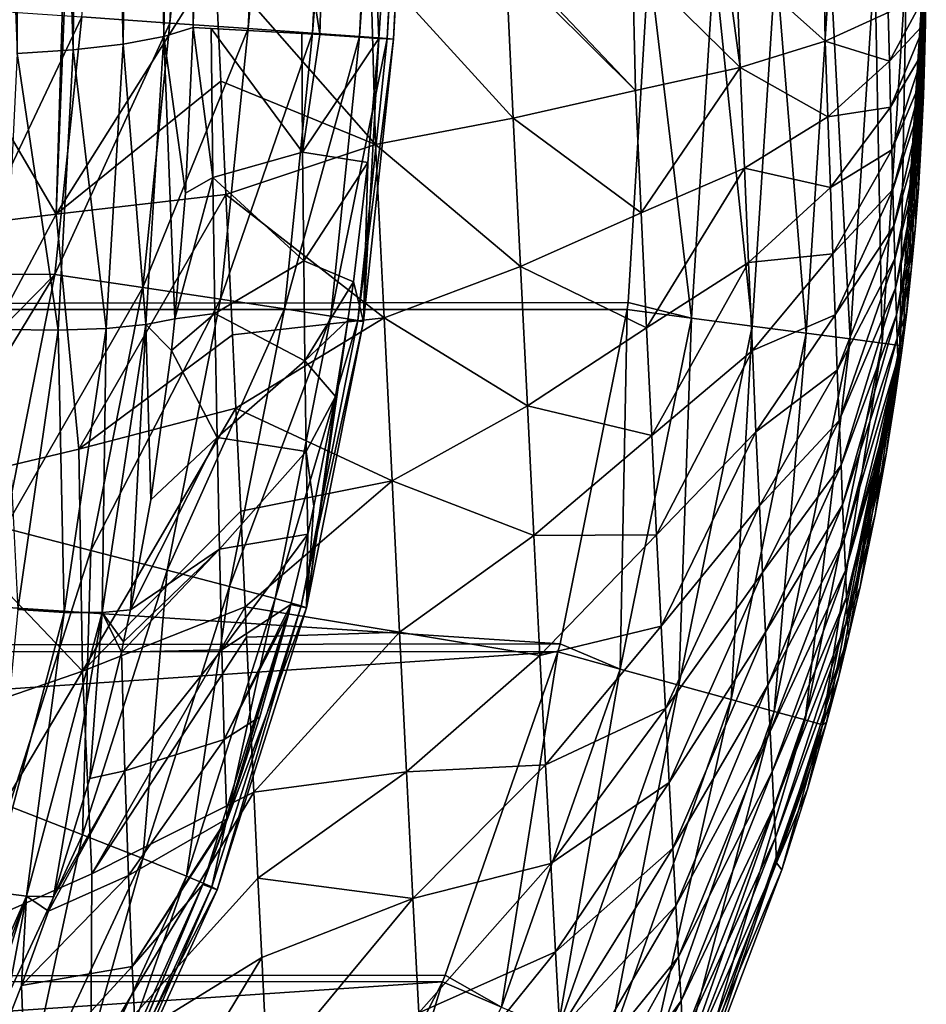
# Model space of a CAD drawing. Header units: metres. Extents: x -105 to 105, y -117 to 62.
# Tile 36 of 256: x 14.01 to 20.52, y -103.58 to -96.51. Entities that reach past the tile are written whole.
import ezdxf

# ---------------------------------------------------------------- set-up
doc = ezdxf.new("R2010")
doc.units = ezdxf.units.M
doc.layers.add('solid_509432_AD150_SW0001_01', color=7, linetype='CONTINUOUS')

msp = doc.modelspace()

# ---------------------------------------------------------------- linework, layer by layer
at = {"layer": 'solid_509432_AD150_SW0001_01'}
for points in [[(15.671834, -84.974663, 13.606791), (15.084949, -96.532837, 13.601055), (14.452163, -96.488831, 13.844586)], [(16.221754, -84.998367, 13.251493), (15.084949, -96.532837, 13.601055), (15.671834, -84.974663, 13.606791)], [(16.221754, -84.998367, 13.251493), (15.646813, -96.57222, 13.221031), (15.084949, -96.532837, 13.601055)], [(16.681499, -85.018372, 12.785182), (15.646813, -96.57222, 13.221031), (16.221754, -84.998367, 13.251493)], [(16.681499, -85.018372, 12.785182), (16.108936, -96.604958, 12.724009), (15.646813, -96.57222, 13.221031)], [(17.029144, -85.033722, 12.230097), (16.108936, -96.604958, 12.724009), (16.681499, -85.018372, 12.785182)], [(17.029144, -85.033722, 12.230097), (16.447615, -96.629372, 12.135482), (16.108936, -96.604958, 12.724009)], [(17.248106, -85.043694, 11.612709), (16.447615, -96.629372, 12.135482), (17.029144, -85.033722, 12.230097)], [(17.248106, -85.043694, 11.612709), (16.645468, -96.64418, 11.485667), (16.447615, -96.629372, 12.135482)], [(17.327948, -85.047798, 10.962462), (16.645468, -96.64418, 11.485667), (17.248106, -85.043694, 11.612709)], [(17.327948, -85.047798, 10.962462), (16.692366, -96.648743, 10.807961), (16.645468, -96.64418, 11.485667)], [(17.246489, -85.456406, 10.30694), (16.692366, -96.648743, 10.807961), (17.327948, -85.047798, 10.962462)], [(17.018713, -89.931877, 10.243126), (16.692366, -96.648743, 10.807961), (17.246489, -85.456406, 10.30694)], [(15.205935, -85.534424, 3.802591), (14.881141, -85.575119, 3.440425), (15.041155, -96.629944, 5.85403)], [(15.205935, -85.534424, 3.802591), (15.041155, -96.629944, 5.85403), (15.252294, -96.565125, 6.226641)], [(15.205935, -85.534424, 3.802591), (15.252294, -96.565125, 6.226641), (15.352471, -91.369011, 5.288809)], [(14.482351, -85.604088, 3.163687), (14.031156, -85.62114, 2.986448), (14.391596, -96.725426, 5.297429)], [(14.482351, -85.604088, 3.163687), (14.391596, -96.725426, 5.297429), (14.748963, -96.684357, 5.538848)], [(14.692239, -85.590919, 3.292147), (14.482351, -85.604088, 3.163687), (14.748963, -96.684357, 5.538848)], [(14.881141, -85.575119, 3.440425), (14.692239, -85.590919, 3.292147), (14.748963, -96.684357, 5.538848)], [(14.881141, -85.575119, 3.440425), (14.748963, -96.684357, 5.538848), (15.041155, -96.629944, 5.85403)], [(14.031156, -85.62114, 2.986448), (13.553394, -85.626122, 2.917817), (13.987845, -96.750984, 5.142468)], [(14.031156, -85.62114, 2.986448), (13.987845, -96.750984, 5.142468), (14.391596, -96.725426, 5.297429)], [(16.340378, -90.668655, 7.915651), (16.586248, -96.643051, 10.1374), (17.018713, -89.931877, 10.243126)], [(17.018713, -89.931877, 10.243126), (16.586248, -96.643051, 10.1374), (16.692366, -96.648743, 10.807961)], [(16.340378, -90.668655, 7.915651), (15.352471, -91.369011, 5.288809), (16.163145, -96.615242, 8.726071)], [(16.340378, -90.668655, 7.915651), (16.163145, -96.615242, 8.726071), (16.586248, -96.643051, 10.1374)], [(15.352471, -91.369011, 5.288809), (15.252294, -96.565125, 6.226641), (16.163145, -96.615242, 8.726071)], [(-18.524509, -96.082024, 17.200001), (-18.370701, -98.581535, 17.200001), (18.524509, -96.082024, 17.200001)], [(-18.370701, -98.581535, 17.200001), (18.376259, -98.538971, 17.200001), (18.524509, -96.082024, 17.200001)], [(13.20595, -96.090149, -3.146341), (14.267751, -97.905952, -1.356386), (12.949164, -98.065552, -2.955925)], [(13.20595, -96.090149, -3.146341), (14.325007, -96.089996, -1.701111), (14.267751, -97.905952, -1.356386)], [(15.41, -96.089996, 0), (15.450421, -96.951431, 0.239699), (14.267751, -97.905952, -1.356386)], [(14.339569, -96.089996, -1.680412), (15.41, -96.089996, 0), (14.267751, -97.905952, -1.356386)], [(14.325007, -96.089996, -1.701111), (14.339569, -96.089996, -1.680412), (14.267751, -97.905952, -1.356386)], [(16.562376, -97.406303, 2.368471), (15.450421, -96.951431, 0.239699), (15.41, -96.089996, 0)], [(16.526768, -96.089996, 2.048623), (16.562376, -97.406303, 2.368471), (15.41, -96.089996, 0)], [(17.551178, -97.215309, 4.371891), (16.562376, -97.406303, 2.368471), (16.526768, -96.089996, 2.048623)], [(17.49896, -96.089996, 4.062337), (17.551178, -97.215309, 4.371891), (16.526768, -96.089996, 2.048623)], [(18.428482, -97.01738, 6.434118), (17.551178, -97.215309, 4.371891), (17.49896, -96.089996, 4.062337)], [(17.552021, -96.089996, 4.180229), (18.428482, -97.01738, 6.434118), (17.49896, -96.089996, 4.062337)], [(17.552021, -96.089996, 4.180229), (18.407776, -96.089996, 6.235722), (18.428482, -97.01738, 6.434118)], [(18.831676, -98.651268, 17.14493), (18.524509, -96.082024, 17.200001), (18.376259, -98.538971, 17.200001)], [(19.181013, -96.853264, 8.557029), (18.428482, -97.01738, 6.434118), (18.407776, -96.089996, 6.235722)], [(19.078495, -96.089996, 8.129283), (19.181013, -96.853264, 8.557029), (18.407776, -96.089996, 6.235722)], [(18.831676, -98.651268, 17.14493), (18.993418, -96.084908, 17.144253), (18.524509, -96.082024, 17.200001)], [(19.268339, -98.708733, 16.982754), (18.993418, -96.084908, 17.144253), (18.831676, -98.651268, 17.14493)], [(19.268339, -98.708733, 16.982754), (19.436186, -96.087563, 16.980116), (18.993418, -96.084908, 17.144253)], [(19.078495, -96.089996, 8.129283), (19.152611, -96.089996, 8.360654), (19.181013, -96.853264, 8.557029)], [(19.791664, -96.663452, 10.712353), (19.181013, -96.853264, 8.557029), (19.152611, -96.089996, 8.360654)], [(19.780994, -96.089996, 10.603977), (19.791664, -96.663452, 10.712353), (19.152611, -96.089996, 8.360654)], [(19.655508, -98.759682, 16.722403), (19.436186, -96.087563, 16.980116), (19.268339, -98.708733, 16.982754)], [(19.655508, -98.759682, 16.722403), (19.828129, -96.08979, 16.716742), (19.436186, -96.087563, 16.980116)], [(19.971861, -98.801315, 16.378214), (19.828129, -96.08979, 16.716742), (19.655508, -98.759682, 16.722403)], [(20.244072, -96.458374, 12.891711), (19.791664, -96.663452, 10.712353), (19.780994, -96.089996, 10.603977)], [(19.971861, -98.801315, 16.378214), (20.1474, -96.091507, 16.368813), (19.828129, -96.08979, 16.716742)], [(20.199974, -98.831329, 15.969139), (20.1474, -96.091507, 16.368813), (19.971861, -98.801315, 16.378214)], [(20.199974, -98.831329, 15.969139), (20.376184, -96.09269, 15.955752), (20.1474, -96.091507, 16.368813)], [(20.32729, -98.848083, 15.51771), (20.376184, -96.09269, 15.955752), (20.199974, -98.831329, 15.969139)], [(20.32729, -98.848083, 15.51771), (20.501736, -96.092873, 15.500709), (20.376184, -96.09269, 15.955752)], [(20.32729, -98.848083, 15.51771), (20.347038, -98.848801, 15.04882), (20.501736, -96.092873, 15.500709)], [(20.501736, -96.092873, 15.500709), (20.347038, -98.848801, 15.04882), (20.377127, -98.607063, 15.046366)], [(20.501736, -96.092873, 15.500709), (20.377127, -98.607063, 15.046366), (20.409824, -98.310684, 15.042883)], [(20.501736, -96.092873, 15.500709), (20.409824, -98.310684, 15.042883), (20.43749, -98.01857, 15.03895)], [(20.501736, -96.092873, 15.500709), (20.43749, -98.01857, 15.03895), (20.460957, -97.721573, 15.034764)], [(20.501736, -96.092873, 15.500709), (20.460957, -97.721573, 15.034764), (20.474545, -97.514786, 15.03197)], [(20.518042, -96.090012, 15.031713), (20.474545, -97.514786, 15.03197), (20.486643, -97.294357, 15.029603)], [(20.501736, -96.092873, 15.500709), (20.474545, -97.514786, 15.03197), (20.518042, -96.090012, 15.031713)], [(20.518042, -96.090012, 15.031713), (20.486643, -97.294357, 15.029603), (20.515636, -96.320366, 15.029778)], [(20.515636, -96.320366, 15.029778), (20.252996, -96.807312, 13.006603), (20.244072, -96.458374, 12.891711)], [(20.515636, -96.320366, 15.029778), (20.512251, -96.529083, 15.028921), (20.252996, -96.807312, 13.006603)], [(20.515636, -96.320366, 15.029778), (20.486643, -97.294357, 15.029603), (20.512251, -96.529083, 15.028921)], [(14.452163, -96.488831, 13.844586), (13.577004, -98.333656, 13.944473), (13.780916, -96.442459, 13.939134)], [(14.452163, -96.488831, 13.844586), (14.260099, -98.338097, 13.848817), (13.577004, -98.333656, 13.944473)], [(14.452163, -96.488831, 13.844586), (15.084949, -96.532837, 13.601055), (14.260099, -98.338097, 13.848817)], [(20.244072, -96.458374, 12.891711), (20.252996, -96.807312, 13.006603), (19.791664, -96.663452, 10.712353)], [(15.084949, -96.532837, 13.601055), (14.890359, -98.432014, 13.603036), (14.260099, -98.338097, 13.848817)], [(15.084949, -96.532837, 13.601055), (15.646813, -96.57222, 13.221031), (14.890359, -98.432014, 13.603036)], [(15.646813, -96.57222, 13.221031), (15.449209, -98.51593, 13.2195), (14.890359, -98.432014, 13.603036)], [(15.041155, -96.629944, 5.85403), (15.19817, -97.755516, 6.429365), (15.252294, -96.565125, 6.226641)], [(15.19817, -97.755516, 6.429365), (15.3938, -97.642021, 6.878426), (15.252294, -96.565125, 6.226641)], [(15.3938, -97.642021, 6.878426), (15.382288, -96.571747, 6.548556), (15.252294, -96.565125, 6.226641)], [(16.033052, -96.607368, 8.330839), (15.252294, -96.565125, 6.226641), (15.382288, -96.571747, 6.548556)], [(16.163145, -96.615242, 8.726071), (15.252294, -96.565125, 6.226641), (16.033052, -96.607368, 8.330839)], [(16.038609, -97.45916, 8.587708), (15.382288, -96.571747, 6.548556), (15.3938, -97.642021, 6.878426)], [(16.033052, -96.607368, 8.330839), (15.382288, -96.571747, 6.548556), (16.038609, -97.45916, 8.587708)], [(15.646813, -96.57222, 13.221031), (16.108936, -96.604958, 12.724009), (15.449209, -98.51593, 13.2195)], [(20.512251, -96.529083, 15.028921), (20.261505, -97.135948, 13.138184), (20.252996, -96.807312, 13.006603)], [(20.512251, -96.529083, 15.028921), (20.507963, -96.718971, 15.02816), (20.261505, -97.135948, 13.138184)], [(20.512251, -96.529083, 15.028921), (20.486643, -97.294357, 15.029603), (20.497297, -97.052109, 15.028156)], [(20.512251, -96.529083, 15.028921), (20.497297, -97.052109, 15.028156), (20.507963, -96.718971, 15.02816)], [(14.913556, -98.69648, 6.219692), (15.041155, -96.629944, 5.85403), (14.748963, -96.684357, 5.538848)], [(14.913556, -98.69648, 6.219692), (15.121842, -98.655914, 6.58145), (15.041155, -96.629944, 5.85403)], [(15.041155, -96.629944, 5.85403), (15.121842, -98.655914, 6.58145), (15.19817, -97.755516, 6.429365)], [(16.108936, -96.604958, 12.724009), (15.907686, -98.585495, 12.718087), (15.449209, -98.51593, 13.2195)], [(16.108936, -96.604958, 12.724009), (16.447615, -96.629372, 12.135482), (15.907686, -98.585495, 12.718087)], [(16.447615, -96.629372, 12.135482), (16.242029, -98.6371, 12.124784), (15.907686, -98.585495, 12.718087)], [(16.163145, -96.615242, 8.726071), (16.033052, -96.607368, 8.330839), (16.038609, -97.45916, 8.587708)], [(16.163145, -96.615242, 8.726071), (16.038609, -97.45916, 8.587708), (16.586248, -96.643051, 10.1374)], [(16.038609, -97.45916, 8.587708), (16.507235, -97.533623, 10.125479), (16.586248, -96.643051, 10.1374)], [(16.447615, -96.629372, 12.135482), (16.645468, -96.64418, 11.485667), (16.242029, -98.6371, 12.124784)], [(16.645468, -96.64418, 11.485667), (16.434906, -98.668076, 11.470343), (16.242029, -98.6371, 12.124784)], [(16.645468, -96.64418, 11.485667), (16.692366, -96.648743, 10.807961), (16.434906, -98.668076, 11.470343)], [(16.476324, -98.676819, 10.78868), (16.586248, -96.643051, 10.1374), (16.507235, -97.533623, 10.125479)], [(16.692366, -96.648743, 10.807961), (16.586248, -96.643051, 10.1374), (16.476324, -98.676819, 10.78868)], [(14.628653, -98.726532, 5.913306), (14.748963, -96.684357, 5.538848), (14.391596, -96.725426, 5.297429)], [(14.628653, -98.726532, 5.913306), (14.913556, -98.69648, 6.219692), (14.748963, -96.684357, 5.538848)], [(16.692366, -96.648743, 10.807961), (16.476324, -98.676819, 10.78868), (16.434906, -98.668076, 11.470343)], [(19.791664, -96.663452, 10.712353), (19.810955, -97.205605, 10.894311), (19.181013, -96.853264, 8.557029)], [(20.252996, -96.807312, 13.006603), (19.810955, -97.205605, 10.894311), (19.791664, -96.663452, 10.712353)], [(13.892078, -98.73455, 5.523212), (14.282251, -98.739441, 5.677117), (13.987845, -96.750984, 5.142468)], [(14.282251, -98.739441, 5.677117), (14.391596, -96.725426, 5.297429), (13.987845, -96.750984, 5.142468)], [(14.282251, -98.739441, 5.677117), (14.628653, -98.726532, 5.913306), (14.391596, -96.725426, 5.297429)], [(20.507963, -96.718971, 15.02816), (20.269587, -97.443077, 13.286532), (20.261505, -97.135948, 13.138184)], [(20.507963, -96.718971, 15.02816), (20.502937, -96.892242, 15.027752), (20.269587, -97.443077, 13.286532)], [(20.507963, -96.718971, 15.02816), (20.497297, -97.052109, 15.028156), (20.502937, -96.892242, 15.027752)], [(19.181013, -96.853264, 8.557029), (18.469839, -97.895737, 6.732473), (18.428482, -97.01738, 6.434118)], [(19.181013, -96.853264, 8.557029), (19.211847, -97.575027, 8.801479), (18.469839, -97.895737, 6.732473)], [(19.810955, -97.205605, 10.894311), (19.211847, -97.575027, 8.801479), (19.181013, -96.853264, 8.557029)], [(20.252996, -96.807312, 13.006603), (20.261505, -97.135948, 13.138184), (19.810955, -97.205605, 10.894311)], [(20.502937, -96.892242, 15.027752), (20.27722, -97.727493, 13.451729), (20.269587, -97.443077, 13.286532)], [(20.502937, -96.892242, 15.027752), (20.497297, -97.052109, 15.028156), (20.27722, -97.727493, 13.451729)], [(15.450421, -96.951431, 0.239699), (15.488411, -97.763344, 0.494535), (14.267751, -97.905952, -1.356386)], [(16.562376, -97.406303, 2.368471), (15.488411, -97.763344, 0.494535), (15.450421, -96.951431, 0.239699)], [(18.428482, -97.01738, 6.434118), (18.469839, -97.895737, 6.732473), (17.551178, -97.215309, 4.371891)], [(20.497297, -97.052109, 15.028156), (20.284388, -97.988258, 13.633821), (20.27722, -97.727493, 13.451729)], [(20.497297, -97.052109, 15.028156), (20.486643, -97.294357, 15.029603), (20.284388, -97.988258, 13.633821)], [(20.261505, -97.135948, 13.138184), (19.829296, -97.714951, 11.103074), (19.810955, -97.205605, 10.894311)], [(20.261505, -97.135948, 13.138184), (20.269587, -97.443077, 13.286532), (19.829296, -97.714951, 11.103074)], [(19.810955, -97.205605, 10.894311), (19.829296, -97.714951, 11.103074), (19.211847, -97.575027, 8.801479)], [(17.551178, -97.215309, 4.371891), (17.60347, -98.280029, 4.739999), (16.562376, -97.406303, 2.368471)], [(18.469839, -97.895737, 6.732473), (17.60347, -98.280029, 4.739999), (17.551178, -97.215309, 4.371891)], [(20.486643, -97.294357, 15.029603), (20.291063, -98.224922, 13.83268), (20.284388, -97.988258, 13.633821)], [(20.486643, -97.294357, 15.029603), (20.474545, -97.514786, 15.03197), (20.291063, -98.224922, 13.83268)], [(16.562376, -97.406303, 2.368471), (16.623341, -98.65078, 2.806569), (15.488411, -97.763344, 0.494535)], [(17.60347, -98.280029, 4.739999), (16.623341, -98.65078, 2.806569), (16.562376, -97.406303, 2.368471)], [(16.038609, -97.45916, 8.587708), (15.3938, -97.642021, 6.878426), (16.046394, -98.241638, 8.899242)], [(16.038609, -97.45916, 8.587708), (16.046394, -98.241638, 8.899242), (16.507235, -97.533623, 10.125479)], [(20.269587, -97.443077, 13.286532), (19.846659, -98.18943, 11.338787), (19.829296, -97.714951, 11.103074)], [(20.269587, -97.443077, 13.286532), (20.27722, -97.727493, 13.451729), (19.846659, -98.18943, 11.338787)], [(16.046394, -98.241638, 8.899242), (16.403311, -98.391151, 10.116729), (16.507235, -97.533623, 10.125479)], [(16.476324, -98.676819, 10.78868), (16.507235, -97.533623, 10.125479), (16.403311, -98.391151, 10.116729)], [(20.474545, -97.514786, 15.03197), (20.297224, -98.437637, 14.047705), (20.291063, -98.224922, 13.83268)], [(20.474545, -97.514786, 15.03197), (20.460957, -97.721573, 15.034764), (20.297224, -98.437637, 14.047705)], [(19.211847, -97.575027, 8.801479), (18.509083, -98.722641, 7.073091), (18.469839, -97.895737, 6.732473)], [(19.211847, -97.575027, 8.801479), (19.241121, -98.253181, 9.081562), (18.509083, -98.722641, 7.073091)], [(19.829296, -97.714951, 11.103074), (19.241121, -98.253181, 9.081562), (19.211847, -97.575027, 8.801479)], [(15.121842, -98.655914, 6.58145), (15.409034, -98.619423, 7.283225), (15.3938, -97.642021, 6.878426)], [(15.19817, -97.755516, 6.429365), (15.121842, -98.655914, 6.58145), (15.3938, -97.642021, 6.878426)], [(16.046394, -98.241638, 8.899242), (15.3938, -97.642021, 6.878426), (15.409034, -98.619423, 7.283225)], [(14.267751, -97.905952, -1.356386), (15.488411, -97.763344, 0.494535), (14.430659, -99.591782, -0.604121)], [(15.488411, -97.763344, 0.494535), (15.535465, -98.771622, 0.854644), (14.430659, -99.591782, -0.604121)], [(16.623341, -98.65078, 2.806569), (15.535465, -98.771622, 0.854644), (15.488411, -97.763344, 0.494535)], [(19.829296, -97.714951, 11.103074), (19.846659, -98.18943, 11.338787), (19.241121, -98.253181, 9.081562)], [(20.27722, -97.727493, 13.451729), (19.863001, -98.627045, 11.601593), (19.846659, -98.18943, 11.338787)], [(20.27722, -97.727493, 13.451729), (20.284388, -97.988258, 13.633821), (19.863001, -98.627045, 11.601593)], [(20.460957, -97.721573, 15.034764), (20.302841, -98.62719, 14.2777), (20.297224, -98.437637, 14.047705)], [(20.460957, -97.721573, 15.034764), (20.43749, -98.01857, 15.03895), (20.302841, -98.62719, 14.2777)], [(12.949164, -98.065552, -2.955925), (14.267751, -97.905952, -1.356386), (13.213853, -99.882736, -2.070531)], [(14.267751, -97.905952, -1.356386), (14.430659, -99.591782, -0.604121), (13.213853, -99.882736, -2.070531)], [(18.469839, -97.895737, 6.732473), (18.509083, -98.722641, 7.073091), (17.60347, -98.280029, 4.739999)], [(20.284388, -97.988258, 13.633821), (19.878281, -99.026321, 11.891564), (19.863001, -98.627045, 11.601593)], [(20.284388, -97.988258, 13.633821), (20.291063, -98.224922, 13.83268), (19.878281, -99.026321, 11.891564)], [(20.43749, -98.01857, 15.03895), (20.307886, -98.794952, 14.521309), (20.302841, -98.62719, 14.2777)], [(20.43749, -98.01857, 15.03895), (20.409824, -98.310684, 15.042883), (20.307886, -98.794952, 14.521309)], [(19.846659, -98.18943, 11.338787), (19.268795, -98.884972, 9.397485), (19.241121, -98.253181, 9.081562)], [(19.846659, -98.18943, 11.338787), (19.863001, -98.627045, 11.601593), (19.268795, -98.884972, 9.397485)], [(16.046394, -98.241638, 8.899242), (15.409034, -98.619423, 7.283225), (16.054893, -98.95768, 9.258894)], [(16.046394, -98.241638, 8.899242), (16.054893, -98.95768, 9.258894), (16.403311, -98.391151, 10.116729)], [(19.241121, -98.253181, 9.081562), (18.546167, -99.49482, 7.456223), (18.509083, -98.722641, 7.073091)], [(19.241121, -98.253181, 9.081562), (19.268795, -98.884972, 9.397485), (18.546167, -99.49482, 7.456223)], [(20.291063, -98.224922, 13.83268), (19.892443, -99.386665, 12.208382), (19.878281, -99.026321, 11.891564)], [(20.291063, -98.224922, 13.83268), (20.297224, -98.437637, 14.047705), (19.892443, -99.386665, 12.208382)], [(14.260099, -98.338097, 13.848817), (13.235838, -100.021713, 13.953407), (13.427615, -99.18084, 13.948385)], [(14.260099, -98.338097, 13.848817), (13.899596, -100.160881, 13.857974), (13.235838, -100.021713, 13.953407)], [(14.260099, -98.338097, 13.848817), (13.427615, -99.18084, 13.948385), (13.577004, -98.333656, 13.944473)], [(14.260099, -98.338097, 13.848817), (14.890359, -98.432014, 13.603036), (13.899596, -100.160881, 13.857974)], [(17.60347, -98.280029, 4.739999), (17.652897, -99.280952, 5.160491), (16.623341, -98.65078, 2.806569)], [(18.509083, -98.722641, 7.073091), (17.652897, -99.280952, 5.160491), (17.60347, -98.280029, 4.739999)], [(20.409824, -98.310684, 15.042883), (20.377127, -98.607063, 15.046366), (20.307886, -98.794952, 14.521309)], [(16.054893, -98.95768, 9.258894), (16.3634, -98.667015, 10.114714), (16.403311, -98.391151, 10.116729)], [(16.476324, -98.676819, 10.78868), (16.403311, -98.391151, 10.116729), (16.3634, -98.667015, 10.114714)], [(14.890359, -98.432014, 13.603036), (14.517888, -100.319649, 13.611686), (13.899596, -100.160881, 13.857974)], [(14.890359, -98.432014, 13.603036), (15.449209, -98.51593, 13.2195), (14.517888, -100.319649, 13.611686)], [(20.297224, -98.437637, 14.047705), (19.90543, -99.708549, 12.550806), (19.892443, -99.386665, 12.208382)], [(20.297224, -98.437637, 14.047705), (20.302841, -98.62719, 14.2777), (19.90543, -99.708549, 12.550806)], [(-18.370701, -98.581535, 17.200001), (18.369675, -98.589645, 17.200001), (18.376259, -98.538971, 17.200001)], [(15.449209, -98.51593, 13.2195), (15.065783, -100.461441, 13.227166), (14.517888, -100.319649, 13.611686)], [(15.449209, -98.51593, 13.2195), (15.907686, -98.585495, 12.718087), (15.065783, -100.461441, 13.227166)], [(18.831676, -98.651268, 17.14493), (18.376259, -98.538971, 17.200001), (18.369675, -98.589645, 17.200001)], [(-18.370701, -98.581535, 17.200001), (-18.367374, -98.606789, 17.200001), (18.369675, -98.589645, 17.200001)], [(-18.367374, -98.606789, 17.200001), (17.887283, -100.991478, 17.200001), (18.369675, -98.589645, 17.200001)], [(-18.367374, -98.606789, 17.200001), (-17.874126, -101.039688, 17.200001), (17.887283, -100.991478, 17.200001)], [(15.907686, -98.585495, 12.718087), (15.51478, -100.578888, 12.724415), (15.065783, -100.461441, 13.227166)], [(15.097005, -98.884949, 6.620006), (15.424988, -99.508003, 7.752107), (15.409034, -98.619423, 7.283225)], [(15.121842, -98.655914, 6.58145), (15.097005, -98.884949, 6.620006), (15.409034, -98.619423, 7.283225)], [(16.054893, -98.95768, 9.258894), (15.409034, -98.619423, 7.283225), (15.424988, -99.508003, 7.752107)], [(15.907686, -98.585495, 12.718087), (16.242029, -98.6371, 12.124784), (15.51478, -100.578888, 12.724415)], [(18.318737, -101.171417, 17.145521), (18.369675, -98.589645, 17.200001), (17.887283, -100.991478, 17.200001)], [(18.831676, -98.651268, 17.14493), (18.369675, -98.589645, 17.200001), (18.318737, -101.171417, 17.145521)], [(20.377127, -98.607063, 15.046366), (20.312334, -98.942719, 14.777575), (20.307886, -98.794952, 14.521309)], [(20.377127, -98.607063, 15.046366), (20.347038, -98.848801, 15.04882), (20.312334, -98.942719, 14.777575)], [(14.600004, -100.765121, 6.582175), (14.802513, -100.746246, 6.93326), (14.913556, -98.69648, 6.219692)], [(14.600004, -100.765121, 6.582175), (14.913556, -98.69648, 6.219692), (14.628653, -98.726532, 5.913306)], [(14.913556, -98.69648, 6.219692), (14.802513, -100.746246, 6.93326), (14.94875, -99.956245, 6.80021)], [(14.913556, -98.69648, 6.219692), (15.097005, -98.884949, 6.620006), (15.121842, -98.655914, 6.58145)], [(14.913556, -98.69648, 6.219692), (14.94875, -99.956245, 6.80021), (15.097005, -98.884949, 6.620006)], [(16.242029, -98.6371, 12.124784), (15.841524, -100.665878, 12.129585), (15.51478, -100.578888, 12.724415)], [(16.623341, -98.65078, 2.806569), (15.560011, -99.298332, 1.064197), (15.535465, -98.771622, 0.854644)], [(16.623341, -98.65078, 2.806569), (16.680721, -99.819466, 3.306829), (15.560011, -99.298332, 1.064197)], [(16.242029, -98.6371, 12.124784), (16.434906, -98.668076, 11.470343), (15.841524, -100.665878, 12.129585)], [(16.434906, -98.668076, 11.470343), (16.02902, -100.717896, 11.473618), (15.841524, -100.665878, 12.129585)], [(16.434906, -98.668076, 11.470343), (16.476324, -98.676819, 10.78868), (16.02902, -100.717896, 11.473618)], [(16.476324, -98.676819, 10.78868), (16.067513, -100.732224, 10.790634), (16.02902, -100.717896, 11.473618)], [(16.054893, -98.95768, 9.258894), (16.27405, -99.214661, 10.11216), (16.3634, -98.667015, 10.114714)], [(16.067513, -100.732224, 10.790634), (16.3634, -98.667015, 10.114714), (16.27405, -99.214661, 10.11216)], [(16.476324, -98.676819, 10.78868), (16.3634, -98.667015, 10.114714), (16.067513, -100.732224, 10.790634)], [(17.652897, -99.280952, 5.160491), (16.680721, -99.819466, 3.306829), (16.623341, -98.65078, 2.806569)], [(18.831676, -98.651268, 17.14493), (18.318737, -101.171417, 17.145521), (18.741419, -101.287621, 16.985056)], [(19.268339, -98.708733, 16.982754), (18.831676, -98.651268, 17.14493), (18.741419, -101.287621, 16.985056)], [(19.863001, -98.627045, 11.601593), (19.294811, -99.467651, 9.749454), (19.268795, -98.884972, 9.397485)], [(19.863001, -98.627045, 11.601593), (19.878281, -99.026321, 11.891564), (19.294811, -99.467651, 9.749454)], [(20.302841, -98.62719, 14.2777), (19.917183, -99.993553, 12.916697), (19.90543, -99.708549, 12.550806)], [(20.302841, -98.62719, 14.2777), (20.307886, -98.794952, 14.521309), (19.917183, -99.993553, 12.916697)], [(13.993499, -100.743767, 6.050541), (14.282251, -98.739441, 5.677117), (13.892078, -98.73455, 5.523212)], [(13.993499, -100.743767, 6.050541), (14.325518, -100.765419, 6.2831), (14.282251, -98.739441, 5.677117)], [(14.325518, -100.765419, 6.2831), (14.628653, -98.726532, 5.913306), (14.282251, -98.739441, 5.677117)], [(14.325518, -100.765419, 6.2831), (14.600004, -100.765121, 6.582175), (14.628653, -98.726532, 5.913306)], [(18.509083, -98.722641, 7.073091), (18.546167, -99.49482, 7.456223), (17.652897, -99.280952, 5.160491)], [(19.268339, -98.708733, 16.982754), (18.741419, -101.287621, 16.985056), (19.11672, -101.390793, 16.727345)], [(19.655508, -98.759682, 16.722403), (19.268339, -98.708733, 16.982754), (19.11672, -101.390793, 16.727345)], [(19.655508, -98.759682, 16.722403), (19.11672, -101.390793, 16.727345), (19.424194, -101.475327, 16.386425)], [(19.971861, -98.801315, 16.378214), (19.655508, -98.759682, 16.722403), (19.424194, -101.475327, 16.386425)], [(15.535465, -98.771622, 0.854644), (15.560011, -99.298332, 1.064197), (14.430659, -99.591782, -0.604121)], [(19.971861, -98.801315, 16.378214), (19.424194, -101.475327, 16.386425), (19.647093, -101.536606, 15.980872)], [(20.199974, -98.831329, 15.969139), (19.971861, -98.801315, 16.378214), (19.647093, -101.536606, 15.980872)], [(20.199974, -98.831329, 15.969139), (19.647093, -101.536606, 15.980872), (19.773272, -101.571289, 15.53278)], [(20.32729, -98.848083, 15.51771), (20.199974, -98.831329, 15.969139), (19.773272, -101.571289, 15.53278)], [(20.307886, -98.794952, 14.521309), (19.927641, -100.244179, 13.303931), (19.917183, -99.993553, 12.916697)], [(20.307886, -98.794952, 14.521309), (20.312334, -98.942719, 14.777575), (19.927641, -100.244179, 13.303931)], [(15.097005, -98.884949, 6.620006), (14.94875, -99.956245, 6.80021), (15.424988, -99.508003, 7.752107)], [(19.268795, -98.884972, 9.397485), (18.581038, -100.208992, 7.882133), (18.546167, -99.49482, 7.456223)], [(19.268795, -98.884972, 9.397485), (19.294811, -99.467651, 9.749454), (18.581038, -100.208992, 7.882133)], [(20.32729, -98.848083, 15.51771), (19.773272, -101.571289, 15.53278), (19.802143, -101.554573, 15.066509)], [(20.32729, -98.848083, 15.51771), (19.802143, -101.554573, 15.066509), (19.889158, -101.225418, 15.064891)], [(20.32729, -98.848083, 15.51771), (19.889158, -101.225418, 15.064891), (19.960133, -100.938866, 15.063256)], [(20.32729, -98.848083, 15.51771), (19.960133, -100.938866, 15.063256), (20.04262, -100.580978, 15.061239)], [(20.32729, -98.848083, 15.51771), (20.04262, -100.580978, 15.061239), (20.150162, -100.062294, 15.058034)], [(20.32729, -98.848083, 15.51771), (20.150162, -100.062294, 15.058034), (20.229229, -99.628967, 15.055149)], [(20.32729, -98.848083, 15.51771), (20.229229, -99.628967, 15.055149), (20.289852, -99.253571, 15.052336)], [(20.32729, -98.848083, 15.51771), (20.289852, -99.253571, 15.052336), (20.316969, -99.069084, 15.050806)], [(20.347038, -98.848801, 15.04882), (20.337927, -98.917534, 15.049452), (20.312334, -98.942719, 14.777575)], [(20.32729, -98.848083, 15.51771), (20.316969, -99.069084, 15.050806), (20.337927, -98.917534, 15.049452)], [(20.32729, -98.848083, 15.51771), (20.337927, -98.917534, 15.049452), (20.347038, -98.848801, 15.04882)], [(16.054893, -98.95768, 9.258894), (15.424988, -99.508003, 7.752107), (16.064026, -99.610115, 9.662069)], [(16.054893, -98.95768, 9.258894), (16.064026, -99.610115, 9.662069), (16.27405, -99.214661, 10.11216)], [(20.312334, -98.942719, 14.777575), (19.936743, -100.463524, 13.711272), (19.927641, -100.244179, 13.303931)], [(20.312334, -98.942719, 14.777575), (20.316969, -99.069084, 15.050806), (19.936743, -100.463524, 13.711272)], [(20.337927, -98.917534, 15.049452), (20.316969, -99.069084, 15.050806), (20.312334, -98.942719, 14.777575)], [(19.878281, -99.026321, 11.891564), (19.319101, -99.999222, 10.137582), (19.294811, -99.467651, 9.749454)], [(19.878281, -99.026321, 11.891564), (19.892443, -99.386665, 12.208382), (19.319101, -99.999222, 10.137582)], [(20.316969, -99.069084, 15.050806), (20.289852, -99.253571, 15.052336), (19.936743, -100.463524, 13.711272)], [(16.064026, -99.610115, 9.662069), (16.120148, -100.002708, 10.112044), (16.27405, -99.214661, 10.11216)], [(16.067513, -100.732224, 10.790634), (16.27405, -99.214661, 10.11216), (16.120148, -100.002708, 10.112044)], [(20.289852, -99.253571, 15.052336), (19.944427, -100.654404, 14.138433), (19.936743, -100.463524, 13.711272)], [(20.289852, -99.253571, 15.052336), (20.229229, -99.628967, 15.055149), (19.944427, -100.654404, 14.138433)], [(14.430659, -99.591782, -0.604121), (15.560011, -99.298332, 1.064197), (14.458515, -101.186714, 0.070627)], [(15.560011, -99.298332, 1.064197), (15.594518, -100.038879, 1.386882), (14.458515, -101.186714, 0.070627)], [(16.680721, -99.819466, 3.306829), (15.594518, -100.038879, 1.386882), (15.560011, -99.298332, 1.064197)], [(17.652897, -99.280952, 5.160491), (17.699413, -100.213852, 5.633712), (16.680721, -99.819466, 3.306829)], [(18.546167, -99.49482, 7.456223), (17.699413, -100.213852, 5.633712), (17.652897, -99.280952, 5.160491)], [(19.892443, -99.386665, 12.208382), (19.341595, -100.478867, 10.561451), (19.319101, -99.999222, 10.137582)], [(19.892443, -99.386665, 12.208382), (19.90543, -99.708549, 12.550806), (19.341595, -100.478867, 10.561451)], [(19.294811, -99.467651, 9.749454), (18.613621, -100.862656, 8.350997), (18.581038, -100.208992, 7.882133)], [(19.294811, -99.467651, 9.749454), (19.319101, -99.999222, 10.137582), (18.613621, -100.862656, 8.350997)], [(14.802513, -100.746246, 6.93326), (15.441549, -100.31179, 8.278373), (15.424988, -99.508003, 7.752107)], [(14.94875, -99.956245, 6.80021), (14.802513, -100.746246, 6.93326), (15.424988, -99.508003, 7.752107)], [(16.064026, -99.610115, 9.662069), (15.424988, -99.508003, 7.752107), (15.441549, -100.31179, 8.278373)], [(18.546167, -99.49482, 7.456223), (18.581038, -100.208992, 7.882133), (17.699413, -100.213852, 5.633712)], [(13.213853, -99.882736, -2.070531), (14.430659, -99.591782, -0.604121), (14.458515, -101.186714, 0.070627)], [(16.064026, -99.610115, 9.662069), (15.441549, -100.31179, 8.278373), (16.075766, -100.203979, 10.112778)], [(16.064026, -99.610115, 9.662069), (16.075766, -100.203979, 10.112778), (16.120148, -100.002708, 10.112044)], [(20.229229, -99.628967, 15.055149), (19.950636, -100.81852, 14.585876), (19.944427, -100.654404, 14.138433)], [(20.229229, -99.628967, 15.055149), (20.150162, -100.062294, 15.058034), (19.950636, -100.81852, 14.585876)], [(19.90543, -99.708549, 12.550806), (19.362204, -100.907173, 11.019401), (19.341595, -100.478867, 10.561451)], [(19.90543, -99.708549, 12.550806), (19.917183, -99.993553, 12.916697), (19.362204, -100.907173, 11.019401)], [(16.680721, -99.819466, 3.306829), (15.626572, -100.725975, 1.719205), (15.594518, -100.038879, 1.386882)], [(16.680721, -99.819466, 3.306829), (16.734489, -100.907127, 3.869703), (15.626572, -100.725975, 1.719205)], [(17.699413, -100.213852, 5.633712), (16.734489, -100.907127, 3.869703), (16.680721, -99.819466, 3.306829)], [(13.213853, -99.882736, -2.070531), (14.458515, -101.186714, 0.070627), (13.194633, -101.621811, -1.381522)], [(15.594518, -100.038879, 1.386882), (15.626572, -100.725975, 1.719205), (14.458515, -101.186714, 0.070627)], [(16.067513, -100.732224, 10.790634), (16.120148, -100.002708, 10.112044), (16.075766, -100.203979, 10.112778)], [(19.319101, -99.999222, 10.137582), (18.643837, -101.454597, 8.862465), (18.613621, -100.862656, 8.350997)], [(19.319101, -99.999222, 10.137582), (19.341595, -100.478867, 10.561451), (18.643837, -101.454597, 8.862465)], [(19.917183, -99.993553, 12.916697), (19.380846, -101.286232, 11.508571), (19.362204, -100.907173, 11.019401)], [(19.917183, -99.993553, 12.916697), (19.927641, -100.244179, 13.303931), (19.380846, -101.286232, 11.508571)], [(20.150162, -100.062294, 15.058034), (20.04262, -100.580978, 15.061239), (19.950636, -100.81852, 14.585876)], [(13.899596, -100.160881, 13.857974), (14.517888, -100.319649, 13.611686), (13.931976, -102.156059, 13.628904)], [(16.075766, -100.203979, 10.112778), (15.441549, -100.31179, 8.278373), (15.458615, -101.0345, 8.855399)], [(15.954906, -100.708466, 10.11603), (16.075766, -100.203979, 10.112778), (15.458615, -101.0345, 8.855399)], [(16.067513, -100.732224, 10.790634), (16.075766, -100.203979, 10.112778), (15.954906, -100.708466, 10.11603)], [(17.699413, -100.213852, 5.633712), (17.742964, -101.074524, 6.16002), (16.734489, -100.907127, 3.869703)], [(18.581038, -100.208992, 7.882133), (17.742964, -101.074524, 6.16002), (17.699413, -100.213852, 5.633712)], [(18.581038, -100.208992, 7.882133), (18.613621, -100.862656, 8.350997), (17.742964, -101.074524, 6.16002)], [(19.927641, -100.244179, 13.303931), (19.39743, -101.619362, 12.026165), (19.380846, -101.286232, 11.508571)], [(19.927641, -100.244179, 13.303931), (19.936743, -100.463524, 13.711272), (19.39743, -101.619362, 12.026165)], [(14.517888, -100.319649, 13.611686), (14.458364, -102.362007, 13.247109), (13.931976, -102.156059, 13.628904)], [(14.517888, -100.319649, 13.611686), (15.065783, -100.461441, 13.227166), (14.458364, -102.362007, 13.247109)], [(14.736955, -101.051208, 6.984726), (15.458615, -101.0345, 8.855399), (15.441549, -100.31179, 8.278373)], [(14.753367, -100.977112, 6.972212), (14.736955, -101.051208, 6.984726), (15.441549, -100.31179, 8.278373)], [(14.802513, -100.746246, 6.93326), (14.753367, -100.977112, 6.972212), (15.441549, -100.31179, 8.278373)], [(15.065783, -100.461441, 13.227166), (14.890198, -102.532837, 12.747506), (14.458364, -102.362007, 13.247109)], [(15.065783, -100.461441, 13.227166), (15.51478, -100.578888, 12.724415), (14.890198, -102.532837, 12.747506)], [(19.936743, -100.463524, 13.711272), (19.411869, -101.910645, 12.57058), (19.39743, -101.619362, 12.026165)], [(19.936743, -100.463524, 13.711272), (19.944427, -100.654404, 14.138433), (19.411869, -101.910645, 12.57058)], [(19.341595, -100.478867, 10.561451), (18.671598, -101.985222, 9.414851), (18.643837, -101.454597, 8.862465)], [(19.341595, -100.478867, 10.561451), (19.362204, -100.907173, 11.019401), (18.671598, -101.985222, 9.414851)], [(15.51478, -100.578888, 12.724415), (15.205153, -102.659714, 12.155922), (14.890198, -102.532837, 12.747506)], [(15.51478, -100.578888, 12.724415), (15.841524, -100.665878, 12.129585), (15.205153, -102.659714, 12.155922)], [(20.04262, -100.580978, 15.061239), (19.960133, -100.938866, 15.063256), (19.950636, -100.81852, 14.585876)], [(15.841524, -100.665878, 12.129585), (15.386949, -102.736076, 11.502941), (15.205153, -102.659714, 12.155922)], [(15.841524, -100.665878, 12.129585), (16.02902, -100.717896, 11.473618), (15.386949, -102.736076, 11.502941)], [(19.944427, -100.654404, 14.138433), (19.424076, -102.163773, 13.141487), (19.411869, -101.910645, 12.57058)], [(19.944427, -100.654404, 14.138433), (19.950636, -100.81852, 14.585876), (19.424076, -102.163773, 13.141487)], [(13.7958, -102.769447, 6.644108), (14.325518, -100.765419, 6.2831), (13.993499, -100.743767, 6.050541)], [(14.458515, -101.186714, 0.070627), (15.626572, -100.725975, 1.719205), (14.524936, -102.642067, 0.9001)], [(15.626572, -100.725975, 1.719205), (15.636705, -100.942848, 1.831411), (14.524936, -102.642067, 0.9001)], [(14.600004, -100.765121, 6.582175), (14.753367, -100.977112, 6.972212), (14.802513, -100.746246, 6.93326)], [(15.954906, -100.708466, 10.11603), (15.483586, -102.277802, 10.13902), (15.323056, -102.718224, 10.148719)], [(16.067513, -100.732224, 10.790634), (15.954906, -100.708466, 10.11603), (15.323056, -102.718224, 10.148719)], [(16.067513, -100.732224, 10.790634), (15.323056, -102.718224, 10.148719), (15.426187, -102.757988, 10.822318)], [(16.02902, -100.717896, 11.473618), (15.426187, -102.757988, 10.822318), (15.386949, -102.736076, 11.502941)], [(16.02902, -100.717896, 11.473618), (16.067513, -100.732224, 10.790634), (15.426187, -102.757988, 10.822318)], [(15.954906, -100.708466, 10.11603), (15.458615, -101.0345, 8.855399), (15.476116, -101.678635, 9.476876)], [(15.941099, -100.762604, 10.116501), (15.954906, -100.708466, 10.11603), (15.476116, -101.678635, 9.476876)], [(15.954906, -100.708466, 10.11603), (15.494656, -102.246063, 10.138381), (15.483586, -102.277802, 10.13902)], [(15.731417, -101.515411, 10.125503), (15.494656, -102.246063, 10.138381), (15.954906, -100.708466, 10.11603)], [(16.734489, -100.907127, 3.869703), (15.636705, -100.942848, 1.831411), (15.626572, -100.725975, 1.719205)], [(15.731417, -101.515411, 10.125503), (15.954906, -100.708466, 10.11603), (15.941099, -100.762604, 10.116501)], [(13.7958, -102.769447, 6.644108), (14.055916, -102.802223, 6.939125), (14.325518, -100.765419, 6.2831)], [(14.055916, -102.802223, 6.939125), (14.249587, -102.806061, 7.282848), (14.600004, -100.765121, 6.582175)], [(14.055916, -102.802223, 6.939125), (14.600004, -100.765121, 6.582175), (14.325518, -100.765419, 6.2831)], [(14.600004, -100.765121, 6.582175), (14.249587, -102.806061, 7.282848), (14.509713, -101.957848, 7.138297)], [(14.600004, -100.765121, 6.582175), (14.509713, -101.957848, 7.138297), (14.736955, -101.051208, 6.984726)], [(14.600004, -100.765121, 6.582175), (14.736955, -101.051208, 6.984726), (14.753367, -100.977112, 6.972212)], [(15.731417, -101.515411, 10.125503), (15.941099, -100.762604, 10.116501), (15.476116, -101.678635, 9.476876)], [(18.613621, -100.862656, 8.350997), (17.783482, -101.859833, 6.739633), (17.742964, -101.074524, 6.16002)], [(18.613621, -100.862656, 8.350997), (18.643837, -101.454597, 8.862465), (17.783482, -101.859833, 6.739633)], [(19.950636, -100.81852, 14.585876), (19.433968, -102.380913, 13.739556), (19.424076, -102.163773, 13.141487)], [(19.950636, -100.81852, 14.585876), (19.960133, -100.938866, 15.063256), (19.433968, -102.380913, 13.739556)], [(15.636705, -100.942848, 1.831411), (15.688907, -102.055313, 2.470836), (14.524936, -102.642067, 0.9001)], [(16.734489, -100.907127, 3.869703), (15.688907, -102.055313, 2.470836), (15.636705, -100.942848, 1.831411)], [(16.734489, -100.907127, 3.869703), (16.784609, -101.908646, 4.49566), (15.688907, -102.055313, 2.470836)], [(17.742964, -101.074524, 6.16002), (16.784609, -101.908646, 4.49566), (16.734489, -100.907127, 3.869703)], [(19.362204, -100.907173, 11.019401), (18.696817, -102.456604, 10.004974), (18.671598, -101.985222, 9.414851)], [(19.362204, -100.907173, 11.019401), (19.380846, -101.286232, 11.508571), (18.696817, -102.456604, 10.004974)], [(19.960133, -100.938866, 15.063256), (19.441471, -102.562614, 14.366347), (19.433968, -102.380913, 13.739556)], [(19.960133, -100.938866, 15.063256), (19.889158, -101.225418, 15.064891), (19.441471, -102.562614, 14.366347)], [(-17.874126, -101.039688, 17.200001), (17.871712, -101.048485, 17.200001), (17.887283, -100.991478, 17.200001)], [(18.318737, -101.171417, 17.145521), (17.887283, -100.991478, 17.200001), (17.871712, -101.048485, 17.200001)], [(-17.874126, -101.039688, 17.200001), (-17.046698, -103.408623, 17.200001), (17.871712, -101.048485, 17.200001)], [(-17.046698, -103.408623, 17.200001), (17.063213, -103.369904, 17.200001), (17.871712, -101.048485, 17.200001)], [(14.509713, -101.957848, 7.138297), (14.761119, -101.902382, 7.70692), (14.736955, -101.051208, 6.984726)], [(14.736955, -101.051208, 6.984726), (14.761119, -101.902382, 7.70692), (15.458615, -101.0345, 8.855399)], [(14.761119, -101.902382, 7.70692), (15.476116, -101.678635, 9.476876), (15.458615, -101.0345, 8.855399)], [(17.742964, -101.074524, 6.16002), (17.783482, -101.859833, 6.739633), (16.784609, -101.908646, 4.49566)], [(17.468025, -103.598511, 17.145893), (17.871712, -101.048485, 17.200001), (17.063213, -103.369904, 17.200001)], [(18.318737, -101.171417, 17.145521), (17.871712, -101.048485, 17.200001), (17.468025, -103.598511, 17.145893)], [(18.318737, -101.171417, 17.145521), (17.468025, -103.598511, 17.145893), (17.86978, -103.770599, 16.986504)], [(18.741419, -101.287621, 16.985056), (18.318737, -101.171417, 17.145521), (17.86978, -103.770599, 16.986504)], [(13.194633, -101.621811, -1.381522), (14.458515, -101.186714, 0.070627), (13.264161, -103.200417, -0.484136)], [(14.458515, -101.186714, 0.070627), (14.524936, -102.642067, 0.9001), (13.264161, -103.200417, -0.484136)], [(19.889158, -101.225418, 15.064891), (19.802143, -101.554573, 15.066509), (19.441471, -102.562614, 14.366347)], [(18.741419, -101.287621, 16.985056), (17.86978, -103.770599, 16.986504), (18.226814, -103.923523, 16.730452)], [(19.11672, -101.390793, 16.727345), (18.741419, -101.287621, 16.985056), (18.226814, -103.923523, 16.730452)], [(19.380846, -101.286232, 11.508571), (18.719397, -102.872337, 10.62945), (18.696817, -102.456604, 10.004974)], [(19.380846, -101.286232, 11.508571), (19.39743, -101.619362, 12.026165), (18.719397, -102.872337, 10.62945)], [(19.11672, -101.390793, 16.727345), (18.226814, -103.923523, 16.730452), (18.519814, -104.049026, 16.391594)], [(19.424194, -101.475327, 16.386425), (19.11672, -101.390793, 16.727345), (18.519814, -104.049026, 16.391594)], [(15.731417, -101.515411, 10.125503), (15.476116, -101.678635, 9.476876), (15.494656, -102.246063, 10.138381)], [(18.643837, -101.454597, 8.862465), (17.820887, -102.568398, 7.37197), (17.783482, -101.859833, 6.739633)], [(18.643837, -101.454597, 8.862465), (18.671598, -101.985222, 9.414851), (17.820887, -102.568398, 7.37197)], [(19.424194, -101.475327, 16.386425), (18.519814, -104.049026, 16.391594), (18.732924, -104.140312, 15.988264)], [(19.647093, -101.536606, 15.980872), (19.424194, -101.475327, 16.386425), (18.732924, -104.140312, 15.988264)], [(19.647093, -101.536606, 15.980872), (18.732924, -104.140312, 15.988264), (18.854616, -104.192436, 15.542284)], [(19.773272, -101.571289, 15.53278), (19.647093, -101.536606, 15.980872), (18.854616, -104.192436, 15.542284)], [(19.773272, -101.571289, 15.53278), (18.854616, -104.192436, 15.542284), (18.881205, -104.195793, 15.077701)], [(19.773272, -101.571289, 15.53278), (18.881205, -104.195793, 15.077701), (19.481382, -102.614082, 15.071481)], [(19.802143, -101.554573, 15.066509), (19.665018, -102.033195, 15.068815), (19.441471, -102.562614, 14.366347)], [(19.773272, -101.571289, 15.53278), (19.481382, -102.614082, 15.071481), (19.665018, -102.033195, 15.068815)], [(19.773272, -101.571289, 15.53278), (19.665018, -102.033195, 15.068815), (19.802143, -101.554573, 15.066509)], [(19.39743, -101.619362, 12.026165), (18.739241, -103.237022, 11.28612), (18.719397, -102.872337, 10.62945)], [(19.39743, -101.619362, 12.026165), (19.411869, -101.910645, 12.57058), (18.739241, -103.237022, 11.28612)], [(14.761119, -101.902382, 7.70692), (14.787141, -102.653549, 8.487862), (15.476116, -101.678635, 9.476876)], [(14.787141, -102.653549, 8.487862), (15.494656, -102.246063, 10.138381), (15.476116, -101.678635, 9.476876)], [(17.783482, -101.859833, 6.739633), (16.831034, -102.820259, 5.184971), (16.784609, -101.908646, 4.49566)], [(17.783482, -101.859833, 6.739633), (17.820887, -102.568398, 7.37197), (16.831034, -102.820259, 5.184971)], [(14.214275, -102.910126, 7.30065), (14.787141, -102.653549, 8.487862), (14.761119, -101.902382, 7.70692)], [(14.249587, -102.806061, 7.282848), (14.214275, -102.910126, 7.30065), (14.761119, -101.902382, 7.70692)], [(14.249587, -102.806061, 7.282848), (14.761119, -101.902382, 7.70692), (14.509713, -101.957848, 7.138297)], [(16.784609, -101.908646, 4.49566), (15.718125, -102.672844, 2.87974), (15.688907, -102.055313, 2.470836)], [(16.784609, -101.908646, 4.49566), (16.831034, -102.820259, 5.184971), (15.718125, -102.672844, 2.87974)], [(19.411869, -101.910645, 12.57058), (18.756258, -103.555122, 11.974345), (18.739241, -103.237022, 11.28612)], [(19.411869, -101.910645, 12.57058), (19.424076, -102.163773, 13.141487), (18.756258, -103.555122, 11.974345)], [(18.671598, -101.985222, 9.414851), (17.855097, -103.200974, 8.054589), (17.820887, -102.568398, 7.37197)], [(18.671598, -101.985222, 9.414851), (18.696817, -102.456604, 10.004974), (17.855097, -103.200974, 8.054589)], [(15.688907, -102.055313, 2.470836), (15.718125, -102.672844, 2.87974), (14.518142, -104, 1.749354)], [(14.524936, -102.642067, 0.9001), (15.688907, -102.055313, 2.470836), (14.518142, -104, 1.749354)], [(19.665018, -102.033195, 15.068815), (19.481382, -102.614082, 15.071481), (19.441471, -102.562614, 14.366347)], [(13.931976, -102.156059, 13.628904), (14.458364, -102.362007, 13.247109), (13.614006, -104.176758, 13.279179)], [(19.424076, -102.163773, 13.141487), (18.770357, -103.82959, 12.694681), (18.756258, -103.555122, 11.974345)], [(19.424076, -102.163773, 13.141487), (19.433968, -102.380913, 13.739556), (18.770357, -103.82959, 12.694681)], [(14.787141, -102.653549, 8.487862), (14.813459, -103.306992, 9.314906), (15.494656, -102.246063, 10.138381)], [(14.813459, -103.306992, 9.314906), (15.483586, -102.277802, 10.13902), (15.494656, -102.246063, 10.138381)], [(14.813459, -103.306992, 9.314906), (15.323056, -102.718224, 10.148719), (15.483586, -102.277802, 10.13902)], [(14.458364, -102.362007, 13.247109), (14.020073, -104.402451, 12.786918), (13.614006, -104.176758, 13.279179)], [(14.458364, -102.362007, 13.247109), (14.890198, -102.532837, 12.747506), (14.020073, -104.402451, 12.786918)], [(19.433968, -102.380913, 13.739556), (18.78146, -104.061394, 13.448709), (18.770357, -103.82959, 12.694681)], [(19.433968, -102.380913, 13.739556), (19.441471, -102.562614, 14.366347), (18.78146, -104.061394, 13.448709)], [(18.696817, -102.456604, 10.004974), (17.886023, -103.760475, 8.783279), (17.855097, -103.200974, 8.054589)], [(18.696817, -102.456604, 10.004974), (18.719397, -102.872337, 10.62945), (17.886023, -103.760475, 8.783279)], [(14.890198, -102.532837, 12.747506), (14.318027, -104.571198, 12.203054), (14.020073, -104.402451, 12.786918)], [(14.890198, -102.532837, 12.747506), (15.205153, -102.659714, 12.155922), (14.318027, -104.571198, 12.203054)], [(17.820887, -102.568398, 7.37197), (16.873716, -103.64045, 5.936806), (16.831034, -102.820259, 5.184971)], [(17.820887, -102.568398, 7.37197), (17.855097, -103.200974, 8.054589), (16.873716, -103.64045, 5.936806)], [(19.441471, -102.562614, 14.366347), (18.78949, -104.250099, 14.239033), (18.78146, -104.061394, 13.448709)], [(19.441471, -102.562614, 14.366347), (19.481382, -102.614082, 15.071481), (18.78949, -104.250099, 14.239033)], [(13.264161, -103.200417, -0.484136), (14.524936, -102.642067, 0.9001), (14.518142, -104, 1.749354)], [(14.787141, -102.653549, 8.487862), (14.020989, -103.443245, 7.392015), (14.813459, -103.306992, 9.314906)], [(14.214275, -102.910126, 7.30065), (14.020989, -103.443245, 7.392015), (14.787141, -102.653549, 8.487862)], [(19.481382, -102.614082, 15.071481), (18.881205, -104.195793, 15.077701), (18.78949, -104.250099, 14.239033)], [(15.205153, -102.659714, 12.155922), (14.492703, -104.6744, 11.55731), (14.318027, -104.571198, 12.203054)], [(14.444526, -104.664528, 10.212892), (15.323056, -102.718224, 10.148719), (14.829138, -103.890106, 10.182209)], [(15.426187, -102.757988, 10.822318), (15.323056, -102.718224, 10.148719), (14.444526, -104.664528, 10.212892)], [(15.205153, -102.659714, 12.155922), (15.386949, -102.736076, 11.502941), (14.492703, -104.6744, 11.55731)], [(15.718125, -102.672844, 2.87974), (15.745337, -103.24324, 3.299217), (14.518142, -104, 1.749354)], [(14.813459, -103.306992, 9.314906), (14.840671, -103.865257, 10.181346), (15.323056, -102.718224, 10.148719)], [(14.829138, -103.890106, 10.182209), (15.323056, -102.718224, 10.148719), (14.840671, -103.865257, 10.181346)], [(16.831034, -102.820259, 5.184971), (15.745337, -103.24324, 3.299217), (15.718125, -102.672844, 2.87974)], [(13.198195, -104.745407, 7.204098), (14.055916, -102.802223, 6.939125), (13.7958, -102.769447, 6.644108)], [(15.426187, -102.757988, 10.822318), (14.444526, -104.664528, 10.212892), (14.535208, -104.706818, 10.882558)], [(15.386949, -102.736076, 11.502941), (14.535208, -104.706818, 10.882558), (14.492703, -104.6744, 11.55731)], [(15.386949, -102.736076, 11.502941), (15.426187, -102.757988, 10.822318), (14.535208, -104.706818, 10.882558)], [(13.198195, -104.745407, 7.204098), (13.328467, -104.774261, 7.406038), (14.055916, -102.802223, 6.939125)], [(13.328467, -104.774261, 7.406038), (13.433288, -104.788307, 7.623752), (14.055916, -102.802223, 6.939125)], [(14.055916, -102.802223, 6.939125), (13.433288, -104.788307, 7.623752), (13.859261, -103.849342, 7.46181)], [(14.055916, -102.802223, 6.939125), (13.859261, -103.849342, 7.46181), (14.020989, -103.443245, 7.392015)], [(14.055916, -102.802223, 6.939125), (14.020989, -103.443245, 7.392015), (14.214275, -102.910126, 7.30065)], [(14.055916, -102.802223, 6.939125), (14.214275, -102.910126, 7.30065), (14.249587, -102.806061, 7.282848)], [(16.831034, -102.820259, 5.184971), (15.785708, -104.078766, 4.002035), (15.745337, -103.24324, 3.299217)], [(16.831034, -102.820259, 5.184971), (16.873716, -103.64045, 5.936806), (15.785708, -104.078766, 4.002035)], [(18.719397, -102.872337, 10.62945), (17.913574, -104.251694, 9.553977), (17.886023, -103.760475, 8.783279)], [(18.719397, -102.872337, 10.62945), (18.739241, -103.237022, 11.28612), (17.913574, -104.251694, 9.553977)], [(13.264161, -103.200417, -0.484136), (14.518142, -104, 1.749354), (13.181619, -104.701706, 0.383625)], [(17.855097, -103.200974, 8.054589), (16.912601, -104.370323, 6.747941), (16.873716, -103.64045, 5.936806)], [(17.855097, -103.200974, 8.054589), (17.886023, -103.760475, 8.783279), (16.912601, -104.370323, 6.747941)], [(14.570069, -105.186264, 2.773716), (14.518142, -104, 1.749354), (15.745337, -103.24324, 3.299217)], [(15.785708, -104.078766, 4.002035), (14.570069, -105.186264, 2.773716), (15.745337, -103.24324, 3.299217)], [(18.739241, -103.237022, 11.28612), (17.93766, -104.680504, 10.364423), (17.913574, -104.251694, 9.553977)], [(18.739241, -103.237022, 11.28612), (18.756258, -103.555122, 11.974345), (17.93766, -104.680504, 10.364423)], [(14.813459, -103.306992, 9.314906), (14.020989, -103.443245, 7.392015), (14.046915, -104.145348, 8.286548)], [(14.813459, -103.306992, 9.314906), (14.046915, -104.145348, 8.286548), (14.840671, -103.865257, 10.181346)], [(-17.046698, -103.408623, 17.200001), (17.043377, -103.416389, 17.200001), (17.063213, -103.369904, 17.200001)], [(-17.046698, -103.408623, 17.200001), (-15.905377, -105.644524, 17.200001), (17.043377, -103.416389, 17.200001)], [(-15.905377, -105.644524, 17.200001), (15.914758, -105.628838, 17.200001), (17.043377, -103.416389, 17.200001)], [(16.296564, -105.888336, 17.146175), (17.043377, -103.416389, 17.200001), (15.914758, -105.628838, 17.200001)], [(17.468025, -103.598511, 17.145893), (17.043377, -103.416389, 17.200001), (16.296564, -105.888336, 17.146175)], [(17.468025, -103.598511, 17.145893), (17.063213, -103.369904, 17.200001), (17.043377, -103.416389, 17.200001)], [(14.046915, -104.145348, 8.286548), (14.020989, -103.443245, 7.392015), (13.859261, -103.849342, 7.46181)], [(18.756258, -103.555122, 11.974345), (17.958195, -105.05217, 11.214255), (17.93766, -104.680504, 10.364423)], [(18.756258, -103.555122, 11.974345), (18.770357, -103.82959, 12.694681), (17.958195, -105.05217, 11.214255)]]:
    msp.add_3dface(points, dxfattribs=at)

doc.saveas('drawing.dxf')
